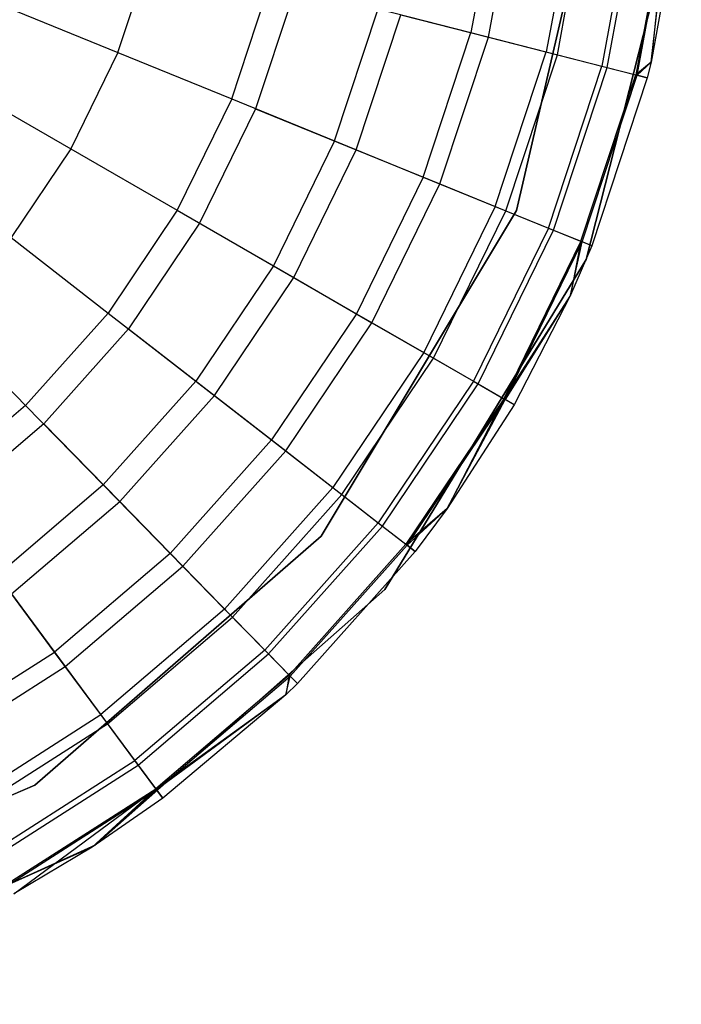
# Model space of a CAD drawing. Extents: x 0.4 to 40.3, y 0.4 to 40.3.
# Tile 119 of 243: x 30.345 to 30.596, y 3.011 to 3.385. Entities that reach past the tile are written whole.
import ezdxf

# ---------------------------------------------------------------- set-up
doc = ezdxf.new("R2010")
doc.units = 0
doc.header["$MEASUREMENT"] = 0
doc.layers.get('0').update_dxf_attribs({"color": 13, "linetype": 'CONTINUOUS'})

# ---------------------------------------------------------------- blocks, each defined once
blk = doc.blocks.new('ORTO-XII-B-11464-11465_ST0')
at = {"color": 0}
for p, q in [((30.56566, 3.45283, 10.00295), (30.5333, 3.3124, 10.00295)), ((30.5333, 3.3124, 3.31004), (30.56566, 3.45283, 3.31004)), ((30.5333, 3.3124, 3.31004), (30.56566, 3.45283, 3.31004)), ((30.56566, 3.45283, 10.00295), (30.5333, 3.3124, 10.00295)), ((30.52645, 3.43673, 12.08659), (30.51599, 3.37995, 12.08659)), ((30.52645, 3.43673, 12.08659), (30.51599, 3.37995, 12.08659)), ((30.5226, 3.37826, 10.0086), (30.53323, 3.43596, 10.0086)), ((30.5226, 3.37826, 10.0086), (30.53323, 3.43596, 10.0086)), ((30.5597, 3.29381, 10.00295), (30.59584, 3.43598, 10.00295)), ((30.59584, 3.43598, 3.31004), (30.5597, 3.29381, 3.31004)), ((30.5597, 3.29381, 10.00295), (30.59584, 3.43598, 10.00295)), ((30.59584, 3.43598, 3.31004), (30.5597, 3.29381, 3.31004)), ((30.55578, 3.43338, 12.04443), (30.54459, 3.37263, 12.04443)), ((30.55578, 3.43338, 12.04443), (30.54459, 3.37263, 12.04443)), ((30.54879, 3.37156, 10.08321), (30.56009, 3.43289, 10.08321)), ((30.54879, 3.37156, 10.08321), (30.56009, 3.43289, 10.08321)), ((30.57739, 3.43091, 11.99778), (30.56567, 3.36724, 11.99778)), ((30.57739, 3.43091, 11.99778), (30.56567, 3.36724, 11.99778)), ((30.56769, 3.36673, 10.16013), (30.57947, 3.43067, 10.16013)), ((30.56769, 3.36673, 10.16013), (30.57947, 3.43067, 10.16013)), ((30.59063, 3.4294, 11.94807), (30.57857, 3.36394, 11.94807)), ((30.59063, 3.4294, 11.94807), (30.57857, 3.36394, 11.94807)), ((30.5791, 3.36381, 10.23861), (30.59117, 3.42933, 10.23861)), ((30.5791, 3.36381, 10.23861), (30.59117, 3.42933, 10.23861)), ((30.59063, 3.4294, 11.94807), (30.5844, 3.36876, 11.89679)), ((30.59063, 3.4294, 11.94807), (30.5844, 3.36876, 11.89679)), ((30.5844, 3.36876, 10.31787), (30.59117, 3.42933, 10.23861)), ((30.5844, 3.36876, 10.31787), (30.59117, 3.42933, 10.23861)), ((30.59509, 3.42889, 10.31787), (30.5844, 3.36876, 10.31787)), ((30.59509, 3.42889, 11.89679), (30.5844, 3.36876, 11.89679)), ((30.59509, 3.42889, 10.31787), (30.5844, 3.36876, 10.31787)), ((30.59509, 3.42889, 11.89679), (30.5844, 3.36876, 11.89679)), ((30.38196, 3.37237, 12.17426), (30.3947, 3.41098, 12.17426)), ((30.38196, 3.37237, 12.17426), (30.3947, 3.41098, 12.17426)), ((30.42516, 3.35477, 12.15251), (30.43989, 3.39942, 12.15251)), ((30.42516, 3.35477, 12.15251), (30.43989, 3.39942, 12.15251)), ((30.44942, 3.39698, 9.86923), (30.43427, 3.35105, 9.86923)), ((30.44942, 3.39698, 9.86923), (30.43427, 3.35105, 9.86923)), ((30.33592, 3.39114, 12.18758), (30.38196, 3.37237, 12.17426)), ((30.33592, 3.39114, 12.18758), (30.38196, 3.37237, 12.17426)), ((30.4642, 3.33885, 12.12299), (30.48073, 3.38897, 12.12299)), ((30.4642, 3.33885, 12.12299), (30.48073, 3.38897, 12.12299)), ((30.47245, 3.33549, 9.93704), (30.48937, 3.38676, 9.93704)), ((30.47245, 3.33549, 9.93704), (30.48937, 3.38676, 9.93704)), ((30.48073, 3.38897, 12.12299), (30.51599, 3.37995, 12.08659)), ((30.48073, 3.38897, 12.12299), (30.51599, 3.37995, 12.08659)), ((30.48937, 3.38676, 9.93704), (30.5226, 3.37826, 10.0086)), ((30.48937, 3.38676, 9.93704), (30.5226, 3.37826, 10.0086)), ((30.4979, 3.32512, 12.08659), (30.51599, 3.37995, 12.08659)), ((30.4979, 3.32512, 12.08659), (30.51599, 3.37995, 12.08659)), ((30.51599, 3.37995, 12.08659), (30.54459, 3.37263, 12.04443)), ((30.51599, 3.37995, 12.08659), (30.54459, 3.37263, 12.04443)), ((30.50422, 3.32254, 10.0086), (30.5226, 3.37826, 10.0086)), ((30.50422, 3.32254, 10.0086), (30.5226, 3.37826, 10.0086)), ((30.5226, 3.37826, 10.0086), (30.54879, 3.37156, 10.08321)), ((30.5226, 3.37826, 10.0086), (30.54879, 3.37156, 10.08321)), ((30.38196, 3.37237, 12.17426), (30.36408, 3.33586, 12.17426)), ((30.38196, 3.37237, 12.17426), (30.36408, 3.33586, 12.17426)), ((30.38196, 3.37237, 12.17426), (30.42516, 3.35477, 12.15251)), ((30.38196, 3.37237, 12.17426), (30.42516, 3.35477, 12.15251)), ((30.52524, 3.31398, 12.04443), (30.54459, 3.37263, 12.04443)), ((30.52524, 3.31398, 12.04443), (30.54459, 3.37263, 12.04443)), ((30.52925, 3.31234, 10.08321), (30.54879, 3.37156, 10.08321)), ((30.52925, 3.31234, 10.08321), (30.54879, 3.37156, 10.08321)), ((30.54459, 3.37263, 12.04443), (30.56567, 3.36724, 11.99778)), ((30.54459, 3.37263, 12.04443), (30.56567, 3.36724, 11.99778)), ((30.54879, 3.37156, 10.08321), (30.56769, 3.36673, 10.16013)), ((30.54879, 3.37156, 10.08321), (30.56769, 3.36673, 10.16013)), ((30.5844, 3.36876, 11.89679), (30.57857, 3.36394, 11.94807)), ((30.5844, 3.36876, 11.89679), (30.57857, 3.36394, 11.94807)), ((30.5844, 3.36876, 10.31787), (30.5791, 3.36381, 10.23861)), ((30.5844, 3.36876, 10.31787), (30.5791, 3.36381, 10.23861)), ((30.5844, 3.36876, 10.31787), (30.58292, 3.36283, 10.31787)), ((30.5844, 3.36876, 11.89679), (30.58292, 3.36283, 11.89679)), ((30.5844, 3.36876, 10.31787), (30.58292, 3.36283, 10.31787)), ((30.5844, 3.36876, 11.89679), (30.58292, 3.36283, 11.89679)), ((30.5844, 3.36876, 11.89679), (30.5844, 3.36876, 10.31787)), ((30.5844, 3.36876, 11.89679), (30.5844, 3.36876, 10.31787)), ((30.54538, 3.30577, 11.99778), (30.56567, 3.36724, 11.99778)), ((30.54538, 3.30577, 11.99778), (30.56567, 3.36724, 11.99778)), ((30.54732, 3.30498, 10.16013), (30.56769, 3.36673, 10.16013)), ((30.54732, 3.30498, 10.16013), (30.56769, 3.36673, 10.16013)), ((30.55772, 3.30074, 11.94807), (30.57857, 3.36394, 11.94807)), ((30.55772, 3.30074, 11.94807), (30.57857, 3.36394, 11.94807)), ((30.55822, 3.30053, 10.23861), (30.5791, 3.36381, 10.23861)), ((30.55822, 3.30053, 10.23861), (30.5791, 3.36381, 10.23861)), ((30.56567, 3.36724, 11.99778), (30.57857, 3.36394, 11.94807)), ((30.56567, 3.36724, 11.99778), (30.57857, 3.36394, 11.94807)), ((30.56769, 3.36673, 10.16013), (30.5791, 3.36381, 10.23861)), ((30.56769, 3.36673, 10.16013), (30.5791, 3.36381, 10.23861)), ((30.57857, 3.36394, 11.94807), (30.58292, 3.36283, 11.89679)), ((30.57857, 3.36394, 11.94807), (30.58292, 3.36283, 11.89679)), ((30.58292, 3.36283, 10.31787), (30.5791, 3.36381, 10.23861)), ((30.58292, 3.36283, 10.31787), (30.5791, 3.36381, 10.23861)), ((30.32103, 3.36072, 12.18758), (30.36408, 3.33586, 12.17426)), ((30.32103, 3.36072, 12.18758), (30.36408, 3.33586, 12.17426)), ((30.58292, 3.36283, 10.31787), (30.56187, 3.29905, 10.31787)), ((30.58292, 3.36283, 11.89679), (30.56187, 3.29905, 11.89679)), ((30.58292, 3.36283, 10.31787), (30.56187, 3.29905, 10.31787)), ((30.58292, 3.36283, 11.89679), (30.56187, 3.29905, 11.89679)), ((30.58292, 3.36283, 11.89679), (30.58292, 3.36283, 10.31787)), ((30.58292, 3.36283, 11.89679), (30.58292, 3.36283, 10.31787)), ((30.42516, 3.35477, 12.15251), (30.40448, 3.31254, 12.15251)), ((30.42516, 3.35477, 12.15251), (30.40448, 3.31254, 12.15251)), ((30.42516, 3.35477, 12.15251), (30.4642, 3.33885, 12.12299)), ((30.42516, 3.35477, 12.15251), (30.4642, 3.33885, 12.12299)), ((30.43427, 3.35105, 9.86923), (30.413, 3.30762, 9.86923)), ((30.43427, 3.35105, 9.86923), (30.413, 3.30762, 9.86923)), ((30.43427, 3.35105, 9.86923), (30.47245, 3.33549, 9.93704)), ((30.43427, 3.35105, 9.86923), (30.47245, 3.33549, 9.93704)), ((30.4642, 3.33885, 12.12299), (30.44099, 3.29146, 12.12299)), ((30.4642, 3.33885, 12.12299), (30.44099, 3.29146, 12.12299)), ((30.4642, 3.33885, 12.12299), (30.4979, 3.32512, 12.08659)), ((30.4642, 3.33885, 12.12299), (30.4979, 3.32512, 12.08659)), ((30.36408, 3.33586, 12.17426), (30.3414, 3.30213, 12.17426)), ((30.36408, 3.33586, 12.17426), (30.3414, 3.30213, 12.17426)), ((30.36408, 3.33586, 12.17426), (30.40448, 3.31254, 12.15251)), ((30.36408, 3.33586, 12.17426), (30.40448, 3.31254, 12.15251)), ((30.44871, 3.287, 9.93704), (30.47245, 3.33549, 9.93704)), ((30.44871, 3.287, 9.93704), (30.47245, 3.33549, 9.93704)), ((30.47245, 3.33549, 9.93704), (30.50422, 3.32254, 10.0086)), ((30.47245, 3.33549, 9.93704), (30.50422, 3.32254, 10.0086)), ((30.4979, 3.32512, 12.08659), (30.47251, 3.27326, 12.08659)), ((30.4979, 3.32512, 12.08659), (30.47251, 3.27326, 12.08659)), ((30.4979, 3.32512, 12.08659), (30.52524, 3.31398, 12.04443)), ((30.4979, 3.32512, 12.08659), (30.52524, 3.31398, 12.04443)), ((30.47842, 3.26985, 10.0086), (30.50422, 3.32254, 10.0086)), ((30.47842, 3.26985, 10.0086), (30.50422, 3.32254, 10.0086)), ((30.50422, 3.32254, 10.0086), (30.52925, 3.31234, 10.08321)), ((30.50422, 3.32254, 10.0086), (30.52925, 3.31234, 10.08321)), ((30.40448, 3.31254, 12.15251), (30.37825, 3.27352, 12.15251)), ((30.40448, 3.31254, 12.15251), (30.37825, 3.27352, 12.15251)), ((30.40448, 3.31254, 12.15251), (30.44099, 3.29146, 12.12299)), ((30.40448, 3.31254, 12.15251), (30.44099, 3.29146, 12.12299)), ((30.5333, 3.3124, 10.00295), (30.45913, 3.18884, 10.00295)), ((30.45913, 3.18884, 3.31004), (30.5333, 3.3124, 3.31004)), ((30.45913, 3.18884, 3.31004), (30.5333, 3.3124, 3.31004)), ((30.5333, 3.3124, 10.00295), (30.45913, 3.18884, 10.00295)), ((30.52524, 3.31398, 12.04443), (30.49808, 3.2585, 12.04443)), ((30.52524, 3.31398, 12.04443), (30.49808, 3.2585, 12.04443)), ((30.50183, 3.25633, 10.08321), (30.52925, 3.31234, 10.08321)), ((30.50183, 3.25633, 10.08321), (30.52925, 3.31234, 10.08321)), ((30.52524, 3.31398, 12.04443), (30.54538, 3.30577, 11.99778)), ((30.52524, 3.31398, 12.04443), (30.54538, 3.30577, 11.99778)), ((30.52925, 3.31234, 10.08321), (30.54732, 3.30498, 10.16013)), ((30.52925, 3.31234, 10.08321), (30.54732, 3.30498, 10.16013)), ((30.5333, 3.3124, 3.31004), (30.5333, 3.3124, 10.00295)), ((30.5333, 3.3124, 3.31004), (30.5333, 3.3124, 10.00295)), ((30.413, 3.30762, 9.86923), (30.38602, 3.26748, 9.86923)), ((30.413, 3.30762, 9.86923), (30.38602, 3.26748, 9.86923)), ((30.413, 3.30762, 9.86923), (30.44871, 3.287, 9.93704)), ((30.413, 3.30762, 9.86923), (30.44871, 3.287, 9.93704)), ((30.54538, 3.30577, 11.99778), (30.51691, 3.24762, 11.99778)), ((30.54538, 3.30577, 11.99778), (30.51691, 3.24762, 11.99778)), ((30.51872, 3.24658, 10.16013), (30.54732, 3.30498, 10.16013)), ((30.51872, 3.24658, 10.16013), (30.54732, 3.30498, 10.16013)), ((30.54538, 3.30577, 11.99778), (30.55772, 3.30074, 11.94807)), ((30.54538, 3.30577, 11.99778), (30.55772, 3.30074, 11.94807)), ((30.54732, 3.30498, 10.16013), (30.55822, 3.30053, 10.23861)), ((30.54732, 3.30498, 10.16013), (30.55822, 3.30053, 10.23861)), ((30.3414, 3.30213, 12.17426), (30.37825, 3.27352, 12.15251)), ((30.3414, 3.30213, 12.17426), (30.37825, 3.27352, 12.15251)), ((30.55772, 3.30074, 11.94807), (30.52845, 3.24096, 11.94807)), ((30.55772, 3.30074, 11.94807), (30.52845, 3.24096, 11.94807)), ((30.52892, 3.24069, 10.23861), (30.55822, 3.30053, 10.23861)), ((30.52892, 3.24069, 10.23861), (30.55822, 3.30053, 10.23861)), ((30.55772, 3.30074, 11.94807), (30.5538, 3.28035, 11.89679)), ((30.55772, 3.30074, 11.94807), (30.5538, 3.28035, 11.89679)), ((30.5538, 3.28035, 10.31787), (30.55822, 3.30053, 10.23861)), ((30.5538, 3.28035, 10.31787), (30.55822, 3.30053, 10.23861)), ((30.56187, 3.29905, 11.89679), (30.55772, 3.30074, 11.94807)), ((30.56187, 3.29905, 11.89679), (30.55772, 3.30074, 11.94807)), ((30.56187, 3.29905, 10.31787), (30.55822, 3.30053, 10.23861)), ((30.56187, 3.29905, 10.31787), (30.55822, 3.30053, 10.23861)), ((30.56187, 3.29905, 10.31787), (30.5538, 3.28035, 10.31787)), ((30.56187, 3.29905, 11.89679), (30.5538, 3.28035, 11.89679)), ((30.56187, 3.29905, 10.31787), (30.5538, 3.28035, 10.31787)), ((30.56187, 3.29905, 11.89679), (30.5538, 3.28035, 11.89679)), ((30.56187, 3.29905, 11.89679), (30.56187, 3.29905, 10.31787)), ((30.56187, 3.29905, 11.89679), (30.56187, 3.29905, 10.31787)), ((30.48326, 3.1686, 10.00295), (30.5597, 3.29381, 10.00295)), ((30.5597, 3.29381, 3.31004), (30.48326, 3.1686, 3.31004)), ((30.48326, 3.1686, 10.00295), (30.5597, 3.29381, 10.00295)), ((30.5597, 3.29381, 3.31004), (30.48326, 3.1686, 3.31004)), ((30.5597, 3.29381, 10.00295), (30.5597, 3.29381, 3.31004)), ((30.5597, 3.29381, 10.00295), (30.5597, 3.29381, 3.31004)), ((30.44099, 3.29146, 12.12299), (30.41155, 3.24766, 12.12299)), ((30.44099, 3.29146, 12.12299), (30.41155, 3.24766, 12.12299)), ((30.44099, 3.29146, 12.12299), (30.47251, 3.27326, 12.08659)), ((30.44099, 3.29146, 12.12299), (30.47251, 3.27326, 12.08659)), ((30.41859, 3.2422, 9.93704), (30.44871, 3.287, 9.93704)), ((30.41859, 3.2422, 9.93704), (30.44871, 3.287, 9.93704)), ((30.44871, 3.287, 9.93704), (30.47842, 3.26985, 10.0086)), ((30.44871, 3.287, 9.93704), (30.47842, 3.26985, 10.0086)), ((30.5538, 3.28035, 11.89679), (30.52845, 3.24096, 11.94807)), ((30.5538, 3.28035, 11.89679), (30.52845, 3.24096, 11.94807)), ((30.5538, 3.28035, 10.31787), (30.52892, 3.24069, 10.23861)), ((30.5538, 3.28035, 10.31787), (30.52892, 3.24069, 10.23861)), ((30.5538, 3.28035, 10.31787), (30.53234, 3.23872, 10.31787)), ((30.5538, 3.28035, 11.89679), (30.53234, 3.23872, 11.89679)), ((30.5538, 3.28035, 10.31787), (30.53234, 3.23872, 10.31787)), ((30.5538, 3.28035, 11.89679), (30.53234, 3.23872, 11.89679)), ((30.5538, 3.28035, 11.89679), (30.5538, 3.28035, 10.31787)), ((30.5538, 3.28035, 11.89679), (30.5538, 3.28035, 10.31787)), ((30.31434, 3.27179, 12.17426), (30.34695, 3.23844, 12.15251)), ((30.31434, 3.27179, 12.17426), (30.34695, 3.23844, 12.15251)), ((30.34695, 3.23844, 12.15251), (30.37825, 3.27352, 12.15251)), ((30.34695, 3.23844, 12.15251), (30.37825, 3.27352, 12.15251)), ((30.37825, 3.27352, 12.15251), (30.41155, 3.24766, 12.12299)), ((30.37825, 3.27352, 12.15251), (30.41155, 3.24766, 12.12299)), ((30.47251, 3.27326, 12.08659), (30.4403, 3.22534, 12.08659)), ((30.47251, 3.27326, 12.08659), (30.4403, 3.22534, 12.08659)), ((30.47251, 3.27326, 12.08659), (30.49808, 3.2585, 12.04443)), ((30.47251, 3.27326, 12.08659), (30.49808, 3.2585, 12.04443)), ((30.38602, 3.26748, 9.86923), (30.35383, 3.2314, 9.86923)), ((30.38602, 3.26748, 9.86923), (30.35383, 3.2314, 9.86923)), ((30.38602, 3.26748, 9.86923), (30.41859, 3.2422, 9.93704)), ((30.38602, 3.26748, 9.86923), (30.41859, 3.2422, 9.93704)), ((30.44568, 3.22116, 10.0086), (30.47842, 3.26985, 10.0086)), ((30.44568, 3.22116, 10.0086), (30.47842, 3.26985, 10.0086)), ((30.47842, 3.26985, 10.0086), (30.50183, 3.25633, 10.08321)), ((30.47842, 3.26985, 10.0086), (30.50183, 3.25633, 10.08321)), ((30.49808, 3.2585, 12.04443), (30.46361, 3.20724, 12.04443)), ((30.49808, 3.2585, 12.04443), (30.46361, 3.20724, 12.04443)), ((30.46704, 3.20458, 10.08321), (30.50183, 3.25633, 10.08321)), ((30.46704, 3.20458, 10.08321), (30.50183, 3.25633, 10.08321)), ((30.49808, 3.2585, 12.04443), (30.51691, 3.24762, 11.99778)), ((30.49808, 3.2585, 12.04443), (30.51691, 3.24762, 11.99778)), ((30.50183, 3.25633, 10.08321), (30.51872, 3.24658, 10.16013)), ((30.50183, 3.25633, 10.08321), (30.51872, 3.24658, 10.16013)), ((30.37642, 3.20829, 12.12299), (30.41155, 3.24766, 12.12299)), ((30.37642, 3.20829, 12.12299), (30.41155, 3.24766, 12.12299)), ((30.41155, 3.24766, 12.12299), (30.4403, 3.22534, 12.08659)), ((30.41155, 3.24766, 12.12299), (30.4403, 3.22534, 12.08659)), ((30.51691, 3.24762, 11.99778), (30.4808, 3.1939, 11.99778)), ((30.51691, 3.24762, 11.99778), (30.4808, 3.1939, 11.99778)), ((30.48244, 3.19262, 10.16013), (30.51872, 3.24658, 10.16013)), ((30.48244, 3.19262, 10.16013), (30.51872, 3.24658, 10.16013)), ((30.51691, 3.24762, 11.99778), (30.52845, 3.24096, 11.94807)), ((30.51691, 3.24762, 11.99778), (30.52845, 3.24096, 11.94807)), ((30.51872, 3.24658, 10.16013), (30.52892, 3.24069, 10.23861)), ((30.51872, 3.24658, 10.16013), (30.52892, 3.24069, 10.23861)), ((30.38265, 3.20191, 9.93704), (30.41859, 3.2422, 9.93704)), ((30.38265, 3.20191, 9.93704), (30.41859, 3.2422, 9.93704)), ((30.41859, 3.2422, 9.93704), (30.44568, 3.22116, 10.0086)), ((30.41859, 3.2422, 9.93704), (30.44568, 3.22116, 10.0086)), ((30.52845, 3.24096, 11.94807), (30.49132, 3.18573, 11.94807)), ((30.52845, 3.24096, 11.94807), (30.49132, 3.18573, 11.94807)), ((30.49175, 3.18539, 10.23861), (30.52892, 3.24069, 10.23861)), ((30.49175, 3.18539, 10.23861), (30.52892, 3.24069, 10.23861)), ((30.52845, 3.24096, 11.94807), (30.50702, 3.19932, 11.89679)), ((30.52845, 3.24096, 11.94807), (30.50702, 3.19932, 11.89679)), ((30.50702, 3.19932, 10.31787), (30.52892, 3.24069, 10.23861)), ((30.50702, 3.19932, 10.31787), (30.52892, 3.24069, 10.23861)), ((30.53234, 3.23872, 11.89679), (30.52845, 3.24096, 11.94807)), ((30.53234, 3.23872, 11.89679), (30.52845, 3.24096, 11.94807)), ((30.53234, 3.23872, 10.31787), (30.52892, 3.24069, 10.23861)), ((30.53234, 3.23872, 10.31787), (30.52892, 3.24069, 10.23861)), ((30.34695, 3.23844, 12.15251), (30.31116, 3.20794, 12.15251)), ((30.34695, 3.23844, 12.15251), (30.31116, 3.20794, 12.15251)), ((30.34695, 3.23844, 12.15251), (30.37642, 3.20829, 12.12299)), ((30.34695, 3.23844, 12.15251), (30.37642, 3.20829, 12.12299)), ((30.53234, 3.23872, 10.31787), (30.50702, 3.19932, 10.31787)), ((30.53234, 3.23872, 11.89679), (30.50702, 3.19932, 11.89679)), ((30.53234, 3.23872, 10.31787), (30.50702, 3.19932, 10.31787)), ((30.53234, 3.23872, 11.89679), (30.50702, 3.19932, 11.89679)), ((30.53234, 3.23872, 11.89679), (30.53234, 3.23872, 10.31787)), ((30.53234, 3.23872, 11.89679), (30.53234, 3.23872, 10.31787)), ((30.35383, 3.2314, 9.86923), (30.31702, 3.20003, 9.86923)), ((30.35383, 3.2314, 9.86923), (30.31702, 3.20003, 9.86923)), ((30.35383, 3.2314, 9.86923), (30.38265, 3.20191, 9.93704)), ((30.35383, 3.2314, 9.86923), (30.38265, 3.20191, 9.93704)), ((30.40186, 3.18226, 12.08659), (30.4403, 3.22534, 12.08659)), ((30.40186, 3.18226, 12.08659), (30.4403, 3.22534, 12.08659)), ((30.4403, 3.22534, 12.08659), (30.46361, 3.20724, 12.04443)), ((30.4403, 3.22534, 12.08659), (30.46361, 3.20724, 12.04443)), ((30.40662, 3.17738, 10.0086), (30.44568, 3.22116, 10.0086)), ((30.40662, 3.17738, 10.0086), (30.44568, 3.22116, 10.0086)), ((30.44568, 3.22116, 10.0086), (30.46704, 3.20458, 10.08321)), ((30.44568, 3.22116, 10.0086), (30.46704, 3.20458, 10.08321)), ((30.37642, 3.20829, 12.12299), (30.33625, 3.17406, 12.12299)), ((30.37642, 3.20829, 12.12299), (30.33625, 3.17406, 12.12299)), ((30.37642, 3.20829, 12.12299), (30.40186, 3.18226, 12.08659)), ((30.37642, 3.20829, 12.12299), (30.40186, 3.18226, 12.08659)), ((30.42249, 3.16115, 12.04443), (30.46361, 3.20724, 12.04443)), ((30.42249, 3.16115, 12.04443), (30.46361, 3.20724, 12.04443)), ((30.46361, 3.20724, 12.04443), (30.4808, 3.1939, 11.99778)), ((30.46361, 3.20724, 12.04443), (30.4808, 3.1939, 11.99778)), ((30.42552, 3.15805, 10.08321), (30.46704, 3.20458, 10.08321)), ((30.42552, 3.15805, 10.08321), (30.46704, 3.20458, 10.08321)), ((30.46704, 3.20458, 10.08321), (30.48244, 3.19262, 10.16013)), ((30.46704, 3.20458, 10.08321), (30.48244, 3.19262, 10.16013)), ((30.34155, 3.1669, 9.93704), (30.38265, 3.20191, 9.93704)), ((30.34155, 3.1669, 9.93704), (30.38265, 3.20191, 9.93704)), ((30.38265, 3.20191, 9.93704), (30.40662, 3.17738, 10.0086)), ((30.38265, 3.20191, 9.93704), (30.40662, 3.17738, 10.0086)), ((30.50702, 3.19932, 11.89679), (30.49132, 3.18573, 11.94807)), ((30.50702, 3.19932, 11.89679), (30.49132, 3.18573, 11.94807)), ((30.50702, 3.19932, 10.31787), (30.49175, 3.18539, 10.23861)), ((30.50702, 3.19932, 10.31787), (30.49175, 3.18539, 10.23861)), ((30.50702, 3.19932, 10.31787), (30.49486, 3.18298, 10.31787)), ((30.50702, 3.19932, 11.89679), (30.49486, 3.18298, 11.89679)), ((30.50702, 3.19932, 10.31787), (30.49486, 3.18298, 10.31787)), ((30.50702, 3.19932, 11.89679), (30.49486, 3.18298, 11.89679)), ((30.50702, 3.19932, 11.89679), (30.50702, 3.19932, 10.31787)), ((30.50702, 3.19932, 11.89679), (30.50702, 3.19932, 10.31787)), ((30.4377, 3.14559, 11.99778), (30.4808, 3.1939, 11.99778)), ((30.4377, 3.14559, 11.99778), (30.4808, 3.1939, 11.99778)), ((30.43916, 3.1441, 10.16013), (30.48244, 3.19262, 10.16013)), ((30.43916, 3.1441, 10.16013), (30.48244, 3.19262, 10.16013)), ((30.4808, 3.1939, 11.99778), (30.49132, 3.18573, 11.94807)), ((30.4808, 3.1939, 11.99778), (30.49132, 3.18573, 11.94807)), ((30.48244, 3.19262, 10.16013), (30.49175, 3.18539, 10.23861)), ((30.48244, 3.19262, 10.16013), (30.49175, 3.18539, 10.23861)), ((30.45913, 3.18884, 10.00295), (30.3504, 3.09424, 10.00295)), ((30.3504, 3.09424, 3.31004), (30.45913, 3.18884, 3.31004)), ((30.3504, 3.09424, 3.31004), (30.45913, 3.18884, 3.31004)), ((30.45913, 3.18884, 10.00295), (30.3504, 3.09424, 10.00295)), ((30.45913, 3.18884, 10.00295), (30.45913, 3.18884, 3.31004)), ((30.45913, 3.18884, 10.00295), (30.45913, 3.18884, 3.31004)), ((30.44701, 3.13607, 11.94807), (30.49132, 3.18573, 11.94807)), ((30.44701, 3.13607, 11.94807), (30.49132, 3.18573, 11.94807)), ((30.44739, 3.13568, 10.23861), (30.49175, 3.18539, 10.23861)), ((30.44739, 3.13568, 10.23861), (30.49175, 3.18539, 10.23861)), ((30.49132, 3.18573, 11.94807), (30.49486, 3.18298, 11.89679)), ((30.49132, 3.18573, 11.94807), (30.49486, 3.18298, 11.89679)), ((30.49486, 3.18298, 10.31787), (30.49175, 3.18539, 10.23861)), ((30.49486, 3.18298, 10.31787), (30.49175, 3.18539, 10.23861)), ((30.40186, 3.18226, 12.08659), (30.35791, 3.14481, 12.08659)), ((30.40186, 3.18226, 12.08659), (30.35791, 3.14481, 12.08659)), ((30.40186, 3.18226, 12.08659), (30.42249, 3.16115, 12.04443)), ((30.40186, 3.18226, 12.08659), (30.42249, 3.16115, 12.04443)), ((30.49486, 3.18298, 10.31787), (30.45015, 3.13286, 10.31787)), ((30.49486, 3.18298, 11.89679), (30.45015, 3.13286, 11.89679)), ((30.49486, 3.18298, 10.31787), (30.45015, 3.13286, 10.31787)), ((30.49486, 3.18298, 11.89679), (30.45015, 3.13286, 11.89679)), ((30.49486, 3.18298, 11.89679), (30.49486, 3.18298, 10.31787)), ((30.49486, 3.18298, 11.89679), (30.49486, 3.18298, 10.31787)), ((30.36197, 3.13933, 10.0086), (30.40662, 3.17738, 10.0086)), ((30.36197, 3.13933, 10.0086), (30.40662, 3.17738, 10.0086)), ((30.40662, 3.17738, 10.0086), (30.42552, 3.15805, 10.08321)), ((30.40662, 3.17738, 10.0086), (30.42552, 3.15805, 10.08321)), ((30.35791, 3.14481, 12.08659), (30.33625, 3.17406, 12.12299)), ((30.35791, 3.14481, 12.08659), (30.33625, 3.17406, 12.12299)), ((30.34155, 3.1669, 9.93704), (30.36197, 3.13933, 10.0086)), ((30.34155, 3.1669, 9.93704), (30.36197, 3.13933, 10.0086)), ((30.37331, 3.07149, 10.00295), (30.48326, 3.1686, 10.00295)), ((30.48326, 3.1686, 3.31004), (30.37331, 3.07149, 3.31004)), ((30.37331, 3.07149, 10.00295), (30.48326, 3.1686, 10.00295)), ((30.48326, 3.1686, 3.31004), (30.37331, 3.07149, 3.31004)), ((30.48326, 3.1686, 10.00295), (30.48326, 3.1686, 3.31004)), ((30.48326, 3.1686, 10.00295), (30.48326, 3.1686, 3.31004)), ((30.42249, 3.16115, 12.04443), (30.37548, 3.12109, 12.04443)), ((30.42249, 3.16115, 12.04443), (30.37548, 3.12109, 12.04443)), ((30.42249, 3.16115, 12.04443), (30.4377, 3.14559, 11.99778)), ((30.42249, 3.16115, 12.04443), (30.4377, 3.14559, 11.99778)), ((30.37806, 3.1176, 10.08321), (30.42552, 3.15805, 10.08321)), ((30.37806, 3.1176, 10.08321), (30.42552, 3.15805, 10.08321)), ((30.42552, 3.15805, 10.08321), (30.43916, 3.1441, 10.16013)), ((30.42552, 3.15805, 10.08321), (30.43916, 3.1441, 10.16013)), ((30.30927, 3.1137, 12.08659), (30.35791, 3.14481, 12.08659)), ((30.30927, 3.1137, 12.08659), (30.35791, 3.14481, 12.08659)), ((30.37548, 3.12109, 12.04443), (30.35791, 3.14481, 12.08659)), ((30.37548, 3.12109, 12.04443), (30.35791, 3.14481, 12.08659)), ((30.4377, 3.14559, 11.99778), (30.38842, 3.10361, 11.99778)), ((30.4377, 3.14559, 11.99778), (30.38842, 3.10361, 11.99778)), ((30.38967, 3.10193, 10.16013), (30.43916, 3.1441, 10.16013)), ((30.38967, 3.10193, 10.16013), (30.43916, 3.1441, 10.16013)), ((30.4377, 3.14559, 11.99778), (30.44701, 3.13607, 11.94807)), ((30.4377, 3.14559, 11.99778), (30.44701, 3.13607, 11.94807)), ((30.43916, 3.1441, 10.16013), (30.44739, 3.13568, 10.23861)), ((30.43916, 3.1441, 10.16013), (30.44739, 3.13568, 10.23861)), ((30.31255, 3.10771, 10.0086), (30.36197, 3.13933, 10.0086)), ((30.31255, 3.10771, 10.0086), (30.36197, 3.13933, 10.0086)), ((30.36197, 3.13933, 10.0086), (30.37806, 3.1176, 10.08321)), ((30.36197, 3.13933, 10.0086), (30.37806, 3.1176, 10.08321)), ((30.44701, 3.13607, 11.94807), (30.39635, 3.0929, 11.94807)), ((30.44701, 3.13607, 11.94807), (30.39635, 3.0929, 11.94807)), ((30.44701, 3.13607, 11.94807), (30.44575, 3.12861, 11.89679)), ((30.44701, 3.13607, 11.94807), (30.44575, 3.12861, 11.89679)), ((30.45015, 3.13286, 11.89679), (30.44701, 3.13607, 11.94807)), ((30.45015, 3.13286, 11.89679), (30.44701, 3.13607, 11.94807)), ((30.39668, 3.09246, 10.23861), (30.44739, 3.13568, 10.23861)), ((30.39668, 3.09246, 10.23861), (30.44739, 3.13568, 10.23861)), ((30.44575, 3.12861, 10.31787), (30.44739, 3.13568, 10.23861)), ((30.44575, 3.12861, 10.31787), (30.44739, 3.13568, 10.23861)), ((30.45015, 3.13286, 10.31787), (30.44575, 3.12861, 10.31787)), ((30.45015, 3.13286, 11.89679), (30.44575, 3.12861, 11.89679)), ((30.45015, 3.13286, 10.31787), (30.44575, 3.12861, 10.31787)), ((30.45015, 3.13286, 11.89679), (30.44575, 3.12861, 11.89679)), ((30.45015, 3.13286, 10.31787), (30.44739, 3.13568, 10.23861)), ((30.45015, 3.13286, 10.31787), (30.44739, 3.13568, 10.23861)), ((30.45015, 3.13286, 11.89679), (30.45015, 3.13286, 10.31787)), ((30.45015, 3.13286, 11.89679), (30.45015, 3.13286, 10.31787)), ((30.44575, 3.12861, 11.89679), (30.39635, 3.0929, 11.94807)), ((30.44575, 3.12861, 11.89679), (30.39635, 3.0929, 11.94807)), ((30.44575, 3.12861, 10.31787), (30.39668, 3.09246, 10.23861)), ((30.44575, 3.12861, 10.31787), (30.39668, 3.09246, 10.23861)), ((30.44575, 3.12861, 10.31787), (30.39902, 3.0893, 10.31787)), ((30.44575, 3.12861, 11.89679), (30.39902, 3.0893, 11.89679)), ((30.44575, 3.12861, 10.31787), (30.39902, 3.0893, 10.31787)), ((30.44575, 3.12861, 11.89679), (30.39902, 3.0893, 11.89679)), ((30.44575, 3.12861, 11.89679), (30.44575, 3.12861, 10.31787)), ((30.44575, 3.12861, 11.89679), (30.44575, 3.12861, 10.31787)), ((30.32345, 3.0878, 12.04443), (30.37548, 3.12109, 12.04443)), ((30.32345, 3.0878, 12.04443), (30.37548, 3.12109, 12.04443)), ((30.38842, 3.10361, 11.99778), (30.37548, 3.12109, 12.04443)), ((30.38842, 3.10361, 11.99778), (30.37548, 3.12109, 12.04443)), ((30.32553, 3.084, 10.08321), (30.37806, 3.1176, 10.08321)), ((30.32553, 3.084, 10.08321), (30.37806, 3.1176, 10.08321)), ((30.37806, 3.1176, 10.08321), (30.38967, 3.10193, 10.16013)), ((30.37806, 3.1176, 10.08321), (30.38967, 3.10193, 10.16013)), ((30.33389, 3.06872, 11.99778), (30.38842, 3.10361, 11.99778)), ((30.33389, 3.06872, 11.99778), (30.38842, 3.10361, 11.99778)), ((30.39635, 3.0929, 11.94807), (30.38842, 3.10361, 11.99778)), ((30.39635, 3.0929, 11.94807), (30.38842, 3.10361, 11.99778)), ((30.33489, 3.06689, 10.16013), (30.38967, 3.10193, 10.16013)), ((30.33489, 3.06689, 10.16013), (30.38967, 3.10193, 10.16013)), ((30.38967, 3.10193, 10.16013), (30.39668, 3.09246, 10.23861)), ((30.38967, 3.10193, 10.16013), (30.39668, 3.09246, 10.23861)), ((30.3504, 3.09424, 10.00295), (30.21776, 3.03788, 10.00295)), ((30.21776, 3.03788, 3.31004), (30.3504, 3.09424, 3.31004)), ((30.21776, 3.03788, 3.31004), (30.3504, 3.09424, 3.31004)), ((30.3504, 3.09424, 10.00295), (30.21776, 3.03788, 10.00295)), ((30.34029, 3.05703, 11.94807), (30.39635, 3.0929, 11.94807)), ((30.34029, 3.05703, 11.94807), (30.39635, 3.0929, 11.94807)), ((30.34055, 3.05655, 10.23861), (30.39668, 3.09246, 10.23861)), ((30.34055, 3.05655, 10.23861), (30.39668, 3.09246, 10.23861)), ((30.34244, 3.0531, 11.89679), (30.39635, 3.0929, 11.94807)), ((30.34244, 3.0531, 11.89679), (30.39635, 3.0929, 11.94807)), ((30.3504, 3.09424, 3.31004), (30.3504, 3.09424, 10.00295)), ((30.3504, 3.09424, 3.31004), (30.3504, 3.09424, 10.00295)), ((30.37221, 3.07078, 11.89679), (30.39635, 3.0929, 11.94807)), ((30.37221, 3.07078, 11.89679), (30.39635, 3.0929, 11.94807)), ((30.37221, 3.07078, 10.31787), (30.39668, 3.09246, 10.23861)), ((30.37221, 3.07078, 10.31787), (30.39668, 3.09246, 10.23861)), ((30.39635, 3.0929, 11.94807), (30.39902, 3.0893, 11.89679)), ((30.39635, 3.0929, 11.94807), (30.39902, 3.0893, 11.89679)), ((30.39902, 3.0893, 10.31787), (30.39668, 3.09246, 10.23861)), ((30.39902, 3.0893, 10.31787), (30.39668, 3.09246, 10.23861)), ((30.39902, 3.0893, 10.31787), (30.37221, 3.07078, 10.31787)), ((30.39902, 3.0893, 11.89679), (30.37221, 3.07078, 11.89679)), ((30.39902, 3.0893, 10.31787), (30.37221, 3.07078, 10.31787)), ((30.39902, 3.0893, 11.89679), (30.37221, 3.07078, 11.89679)), ((30.39902, 3.0893, 11.89679), (30.39902, 3.0893, 10.31787)), ((30.39902, 3.0893, 11.89679), (30.39902, 3.0893, 10.31787)), ((30.23962, 3.0111, 10.00295), (30.37331, 3.07149, 10.00295)), ((30.37331, 3.07149, 3.31004), (30.23962, 3.0111, 3.31004)), ((30.23962, 3.0111, 10.00295), (30.37331, 3.07149, 10.00295)), ((30.37331, 3.07149, 3.31004), (30.23962, 3.0111, 3.31004)), ((30.37221, 3.07078, 10.31787), (30.34055, 3.05655, 10.23861)), ((30.37221, 3.07078, 10.31787), (30.34055, 3.05655, 10.23861)), ((30.37221, 3.07078, 10.31787), (30.34244, 3.0531, 10.31787)), ((30.37221, 3.07078, 11.89679), (30.34244, 3.0531, 11.89679)), ((30.37221, 3.07078, 10.31787), (30.34244, 3.0531, 10.31787)), ((30.37221, 3.07078, 11.89679), (30.34244, 3.0531, 11.89679)), ((30.37221, 3.07078, 11.89679), (30.37221, 3.07078, 10.31787)), ((30.37221, 3.07078, 11.89679), (30.37221, 3.07078, 10.31787)), ((30.37331, 3.07149, 10.00295), (30.37331, 3.07149, 3.31004)), ((30.37331, 3.07149, 10.00295), (30.37331, 3.07149, 3.31004))]:
    blk.add_line(p, q, dxfattribs=at)

msp = doc.modelspace()

# ---------------------------------------------------------------- block references
at = {"color": 0}
msp.add_blockref('ORTO-XII-B-11464-11465_ST0', (0, 0), dxfattribs=at)

doc.saveas('drawing.dxf')
